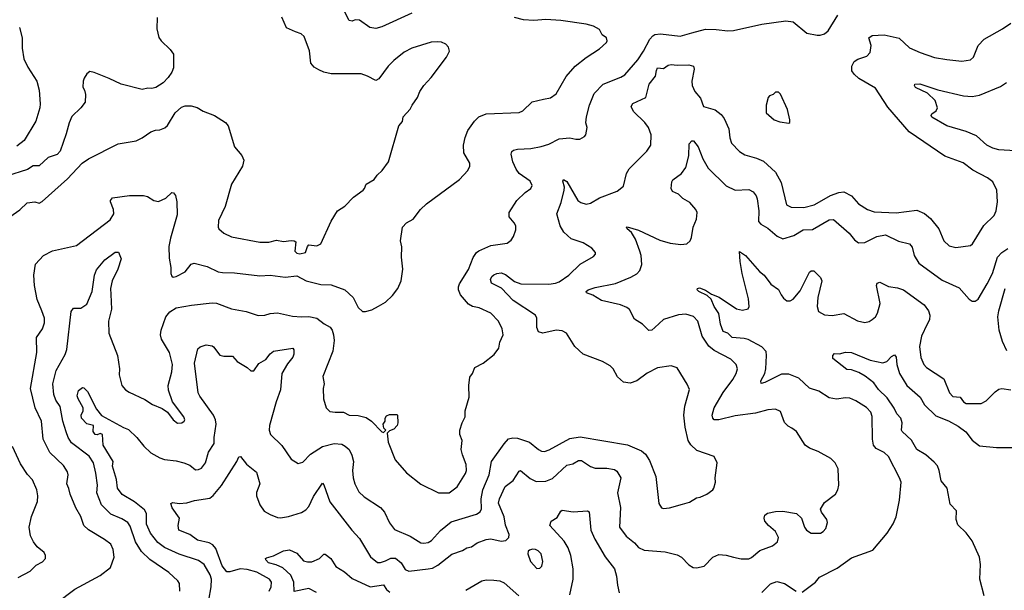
# Model space of a CAD drawing. Extents: x 1771496 to 1971148, y 471553 to 643630.
# Tile 44 of 256: x 1830244 to 1836851, y 522031 to 525857. Entities that reach past the tile are written whole.
import ezdxf

# ---------------------------------------------------------------- set-up
doc = ezdxf.new("R2010")
doc.units = 0

msp = doc.modelspace()

# ---------------------------------------------------------------- linework, layer by layer
at = {"layer": '0CON10XD'}
for points in [[(1832875, 525900), (1832675, 525808.9), (1832635, 525797.1), (1832593.6, 525803.6), (1832525, 525853.8), (1832495, 525856.7), (1832475, 525847.5), (1832455, 525852.5), (1832384.2, 525994.2)], [(1831167.7, 525872.3), (1831164, 525795), (1831177.7, 525737.7), (1831194.3, 525714.3), (1831255, 525657.5), (1831275.9, 525625.9), (1831276.7, 525535), (1831266.2, 525505), (1831241.2, 525468.8), (1831206.4, 525433.6), (1831158.3, 525401.7), (1831130, 525395), (1831105, 525398.8), (1831065, 525390), (1830925, 525423.8), (1830843.6, 525463.6), (1830745, 525503.3), (1830715, 525508.8), (1830695, 525493.3), (1830675.8, 525465), (1830670, 525445), (1830668.8, 525405), (1830680, 525385), (1830686.2, 525355), (1830683.3, 525305), (1830655, 525266.7), (1830595, 525208.8), (1830575.4, 525164.6), (1830557.2, 525092.8), (1830515.5, 524975), (1830496.4, 524953.6), (1830435, 524933.3), (1830375, 524877.1), (1830335, 524877.1), (1830297.6, 524852.4), (1830155, 524808.1)], [(1830177.5, 524535), (1830245, 524583.1), (1830295, 524628), (1830345, 524636.7), (1830375, 524627.5), (1830395, 524637.5), (1830565, 524790), (1830664, 524895), (1830706.2, 524925), (1830905.9, 525024.1), (1831026.7, 525045), (1831065.8, 525064.2), (1831125, 525106.2), (1831155, 525116.7), (1831185, 525117.5), (1831218.3, 525131.7), (1831235, 525147.5), (1831288.3, 525231.7), (1831329.3, 525270.7), (1831355, 525280), (1831395, 525280), (1831435, 525268.8), (1831475, 525243.8), (1831552.5, 525215), (1831625, 525167.5), (1831642.5, 525145), (1831686.7, 525005), (1831735, 524947.5), (1831748.8, 524915), (1831740, 524875), (1831665.8, 524755), (1831622, 524605), (1831578.8, 524511.2), (1831576.1, 524466.1), (1831581.2, 524455), (1831615, 524426), (1831665, 524400.8), (1831855, 524365.6), (1831915, 524365.6), (1831967.9, 524377.9), (1832015, 524370.5), (1832065, 524375.5), (1832085, 524374.5), (1832096.5, 524366.5), (1832091.5, 524305), (1832105, 524292.2), (1832125, 524288.1), (1832162.9, 524297.1), (1832174.7, 524335.3), (1832185, 524346.5), (1832238.3, 524341.7), (1832265.7, 524354.3), (1832334.2, 524505), (1832377.5, 524575), (1832425, 524606.7), (1832485, 524666.2), (1832548.8, 524715), (1832558.8, 524725), (1832570, 524755), (1832623.3, 524785), (1832642.5, 524815), (1832676.7, 524845), (1832718.8, 524905), (1832787.5, 525145), (1832812.5, 525175), (1832817.5, 525205), (1832863.6, 525256.4), (1832876.7, 525285), (1832913.3, 525335), (1832928.8, 525375), (1832955, 525416.7), (1833005, 525468.8), (1833108, 525605), (1833128.8, 525645), (1833122, 525672), (1833103.6, 525693.6), (1833075, 525706), (1833045, 525709.2), (1833004.3, 525705.7), (1832875, 525666.9), (1832825, 525639.2), (1832755, 525584), (1832716, 525545), (1832655, 525460), (1832635, 525448.8), (1832578.9, 525478.9), (1832535, 525494.4), (1832335, 525493.3), (1832285, 525504.3), (1832250.9, 525520.9), (1832219.7, 525539.7), (1832198, 525565), (1832189.1, 525649.1), (1832154, 525745), (1832133, 525763), (1832094.5, 525774.5), (1832035, 525803.3), (1832004, 525875)], [(1830487.4, 521942.6), (1830615, 522039.2), (1830785, 522131.2), (1830852.5, 522185), (1830877.7, 522252.3), (1830870.8, 522305), (1830855, 522340), (1830812.7, 522372.7), (1830706, 522436), (1830674.6, 522464.6), (1830653.8, 522525), (1830620.4, 522585), (1830583.1, 522675), (1830574.7, 522714.7), (1830559.5, 522745), (1830570, 522805), (1830565.6, 522825), (1830537.1, 522867.1), (1830447.3, 522955), (1830402.3, 523045), (1830389.6, 523165), (1830348.8, 523255), (1830316.4, 523385), (1830358.5, 523625), (1830358.1, 523725), (1830396.9, 523785), (1830411.4, 523825), (1830410, 523855), (1830391.9, 523905), (1830360.6, 523980.6), (1830342.9, 524075), (1830338.6, 524145), (1830351.2, 524218.8), (1830403.8, 524275), (1830465, 524307.5), (1830626.4, 524343.6), (1830850.6, 524515), (1830876.9, 524555), (1830873.1, 524585), (1830854.3, 524635), (1830854.4, 524645.6), (1830867.9, 524662.1), (1830981.3, 524678.7), (1831075, 524678.9), (1831101.7, 524671.7), (1831145, 524644.2), (1831175, 524637.5), (1831225, 524660.8), (1831265, 524698), (1831276.9, 524696.9), (1831288.7, 524678.7), (1831299.2, 524635), (1831301.7, 524548.3), (1831257.1, 524392.9), (1831244.5, 524335.5), (1831247, 524257), (1831259.2, 524195), (1831258, 524155), (1831265, 524137.5), (1831275, 524131.2), (1831295, 524134.3), (1831355, 524166.2), (1831395, 524216.9), (1831415, 524224.3), (1831502.4, 524202.4), (1831575, 524166.9), (1831605, 524161.9), (1831685, 524160.6), (1831855, 524140.6), (1831925, 524143.1), (1832025, 524130.6), (1832105, 524139.4), (1832167.5, 524105), (1832265, 524081.1), (1832335, 524080), (1832425, 524045.6), (1832481.4, 523995), (1832515, 523926.2), (1832545, 523901.2), (1832565, 523900), (1832607.3, 523912.7), (1832652.9, 523937.1), (1832697.9, 523962.1), (1832745, 524006.7), (1832781.2, 524055), (1832803.9, 524106.1), (1832816.2, 524185), (1832806.7, 524265), (1832808.8, 524335), (1832800, 524375), (1832813.9, 524466.1), (1832840, 524495), (1832885, 524520), (1832934, 524585), (1832975, 524622), (1833196.2, 524785), (1833250.8, 524845), (1833263.8, 524875), (1833263.8, 524895), (1833224, 524965), (1833221.4, 525015), (1833232.5, 525067.5), (1833251.4, 525115), (1833295, 525176), (1833326.2, 525205), (1833375, 525225.7), (1833595.7, 525234.3), (1833620, 525245), (1833683.9, 525306.1), (1833760, 525325), (1833805, 525334), (1833845, 525360.8), (1833911.9, 525475), (1833971.4, 525545), (1834045, 525604.3), (1834135, 525662.5), (1834181.2, 525705), (1834186, 525715), (1834181.2, 525735), (1834153.3, 525755), (1834135, 525792), (1834095, 525812.5), (1834045, 525827.5), (1833875, 525850.6), (1833775, 525857.8), (1833695, 525852.2), (1833625, 525855.6), (1833565, 525872.7)], [(1831317.8, 522025), (1831317.2, 522077.2), (1831305.4, 522095.4), (1831245, 522149.5), (1831117.8, 522237.8), (1831061, 522291), (1831022.1, 522355), (1830985, 522460.8), (1830969.1, 522485), (1830929.6, 522509.6), (1830855, 522540.5), (1830793.6, 522603.7), (1830761.2, 522685), (1830765.4, 522735), (1830755.9, 522815.9), (1830739.2, 522885), (1830710, 522930), (1830590.9, 523020.8), (1830568.5, 523055), (1830556.7, 523093.3), (1830534.7, 523164.7), (1830515, 523264), (1830486.9, 523306.9), (1830472.5, 523345), (1830466.7, 523415), (1830490, 523505), (1830548.7, 523611.3), (1830560.9, 523645), (1830588.7, 523901.3), (1830605, 523923.8), (1830655, 523921.9), (1830695, 523949.2), (1830729.5, 524035), (1830746.5, 524145), (1830760.5, 524179.5), (1830815, 524245.8), (1830885, 524298), (1830907.7, 524297.7), (1830925.9, 524254.1), (1830903.8, 524185), (1830864.3, 524105.7), (1830854.3, 524055), (1830855.6, 524015), (1830860, 523915), (1830840.5, 523835), (1830843.3, 523755), (1830900, 523605), (1830912.9, 523515), (1830911.4, 523475), (1830929.2, 523405), (1830954, 523375), (1830978.7, 523358.7), (1831085, 523310.8), (1831135, 523277.5), (1831200.5, 523250.5), (1831235.9, 523225.9), (1831273.3, 523175), (1831302.3, 523152.3), (1831333.3, 523155), (1831348.8, 523165), (1831352, 523175), (1831345, 523193.3), (1831270, 523295), (1831242.3, 523372.3), (1831241.2, 523405), (1831265.7, 523495), (1831270, 523545), (1831249.5, 523625), (1831196.9, 523715), (1831190, 523745), (1831193.3, 523775), (1831225, 523863.8), (1831251.4, 523898.6), (1831295, 523924.3), (1831396.8, 523943.2), (1831535, 523958.5), (1831565.4, 523955.4), (1831665, 523918.6), (1831765, 523899.4), (1831844.3, 523874.3), (1831890, 523875), (1831925, 523887.1), (1831975, 523891.1), (1832075, 523868.9), (1832135, 523863.6), (1832185, 523867.8), (1832238.8, 523855), (1832287.4, 523817.4), (1832328, 523795), (1832341.4, 523775), (1832350.5, 523745), (1832353.5, 523705), (1832344.5, 523635.5), (1832278.8, 523465), (1832286.2, 523415), (1832280, 523385), (1832282.5, 523315), (1832300, 523255), (1832325, 523230), (1832360, 523225), (1832416.4, 523226.4), (1832455.9, 523205.9), (1832515, 523202.5), (1832569.1, 523189.1), (1832605.8, 523165.8), (1832673.6, 523093.6), (1832685, 523090), (1832700, 523105), (1832688.3, 523118.3), (1832682.5, 523145), (1832697.5, 523165), (1832697.5, 523185), (1832705, 523200), (1832725, 523210), (1832775, 523210), (1832780, 523205), (1832782.5, 523155), (1832777.5, 523135), (1832755, 523112.5), (1832725, 523100), (1832710, 523085), (1832717.5, 523025), (1832763.8, 522905), (1832838.8, 522818.8), (1832935, 522742), (1833054.3, 522684.3), (1833125, 522684.3), (1833180, 522725), (1833235, 522813.3), (1833242, 522835), (1833241.2, 522875), (1833215, 522940), (1833207.5, 522975), (1833212.5, 523035), (1833197.5, 523075), (1833197.5, 523105), (1833212.5, 523155), (1833232.5, 523195), (1833232.5, 523235), (1833260, 523325), (1833257.5, 523405), (1833265, 523460), (1833282.5, 523485), (1833297.5, 523525), (1833355, 523553.3), (1833427.7, 523612.3), (1833460, 523655), (1833466.7, 523695), (1833488.8, 523745), (1833481.2, 523785), (1833458, 523835), (1833405, 523889.2), (1833326.7, 523925), (1833283, 523933), (1833255, 523950.6), (1833202.4, 524012.4), (1833189.5, 524045), (1833189.4, 524065), (1833195.7, 524085), (1833255, 524181.2), (1833287, 524263), (1833309.2, 524295), (1833325, 524307.8), (1833405, 524343.6), (1833515, 524358.8), (1833541.7, 524378.3), (1833557.7, 524402.3), (1833573, 524447), (1833572.5, 524475), (1833563.3, 524495), (1833528.8, 524535), (1833528, 524565), (1833580, 524645), (1833635, 524698), (1833674.2, 524725.8), (1833683.8, 524745), (1833668.8, 524775), (1833596.1, 524826.1), (1833574.7, 524854.7), (1833553.8, 524905), (1833541.4, 524955), (1833545.8, 524974.2), (1833558.3, 524981.7), (1833585, 524988.6), (1833675, 524993.3), (1833742.5, 525007.5), (1833795, 525021.9), (1833865, 525058.1), (1833935, 525065.8), (1833975, 525056.2), (1834003.6, 525056.4), (1834035, 525073.3), (1834043.3, 525085), (1834051.2, 525135), (1834044, 525165), (1834047.1, 525205), (1834066.7, 525285), (1834098.3, 525361.7), (1834160, 525425), (1834278.6, 525471.4), (1834305, 525487.5), (1834391.5, 525588.5), (1834429.5, 525645), (1834473, 525727), (1834491.7, 525748.3), (1834505, 525757.1), (1834545, 525763.1), (1834675.7, 525745.7), (1834755, 525768.9), (1834847, 525793), (1834918.3, 525791.7), (1834995, 525781.9), (1835035, 525784.4), (1835225, 525828.1), (1835385, 525850), (1835435, 525842.5), (1835525, 525767.5), (1835595, 525752.5), (1835615, 525752.5), (1835645, 525763.3), (1835668.8, 525781.2), (1835733.4, 525886.6)], [(1830244, 525805), (1830260, 525735), (1830260.8, 525665), (1830272.9, 525595), (1830299.7, 525539.7), (1830358.9, 525445), (1830374.5, 525385), (1830382.6, 525292.6), (1830380, 525265), (1830353.1, 525176.9), (1830275, 525047.1), (1830225, 525010)], [(1833844.3, 523774.3), (1833755.5, 523755.5), (1833726, 523765), (1833713.2, 523793.2), (1833713.5, 523855), (1833704.4, 523875), (1833555, 523973.2), (1833476.6, 524056.6), (1833411.1, 524091.1), (1833404.3, 524115), (1833412.5, 524135), (1833425, 524145.8), (1833445, 524155.6), (1833475, 524158.9), (1833505, 524148.2), (1833565, 524101.5), (1833607.5, 524085), (1833795, 524083.5), (1833840.6, 524089.4), (1833865, 524098.9), (1833930, 524145), (1834005, 524218.6), (1834095, 524268.8), (1834107.5, 524285), (1834107.5, 524295), (1834083.3, 524325), (1834025, 524360), (1833945, 524388.6), (1833895, 524431.4), (1833870.5, 524475), (1833848.5, 524555), (1833877.7, 524632.3), (1833898.2, 524715), (1833900, 524735), (1833888.6, 524775), (1833892.5, 524785), (1833915, 524772), (1833989.2, 524645), (1834010.6, 524630.6), (1834045, 524621.1), (1834075, 524626.9), (1834135, 524663.3), (1834252.4, 524707.6), (1834295, 524740), (1834315.7, 524825), (1834332.8, 524857.2), (1834452, 524975), (1834479.2, 525015), (1834482, 525085), (1834463.4, 525133.4), (1834438.2, 525168.2), (1834362, 525242), (1834347.5, 525275), (1834358, 525295), (1834445.2, 525334.8), (1834468.2, 525425), (1834511.4, 525478.6), (1834517.1, 525517.1), (1834525, 525534.2), (1834565, 525529.6), (1834595, 525552.3), (1834615, 525556.9), (1834655, 525551.5), (1834735, 525554.5), (1834765, 525546), (1834771.1, 525525), (1834754.4, 525445), (1834757.5, 525415), (1834775, 525376.2), (1834811.5, 525331.5), (1834833.5, 525275), (1834911.9, 525251.9), (1834950.7, 525220.7), (1834971.9, 525195), (1835002.5, 525125), (1835009.4, 525065), (1835020.2, 525030.2), (1835075, 524974.2), (1835110, 524950), (1835188.9, 524928.9), (1835235, 524908.1), (1835315, 524834.2), (1835354.4, 524765), (1835388.6, 524615), (1835419.8, 524599.8), (1835505, 524597.9), (1835575, 524615.4), (1835611.4, 524635), (1835685, 524678.2), (1835741.4, 524698.6), (1835775, 524702.2), (1835825, 524675.6), (1835871.9, 524621.9), (1835934, 524584), (1835977.9, 524567.9), (1836125, 524562.5), (1836265, 524579.2), (1836316.6, 524556.6), (1836355.8, 524525), (1836412, 524455), (1836444.2, 524374.2), (1836481.2, 524341.2), (1836525, 524330), (1836625, 524344), (1836638, 524355), (1836713.2, 524476.8), (1836783.3, 524545), (1836796.2, 524575), (1836806, 524635), (1836802, 524715), (1836775, 524768.8), (1836737.6, 524797.6), (1836638.9, 524848.9), (1836575, 524897.5), (1836451.7, 524941.7), (1836212, 525105), (1836069.7, 525269.7), (1835987.6, 525397.6), (1835875, 525462.7), (1835842.8, 525492.8), (1835828.5, 525515), (1835827.2, 525545), (1835844.2, 525575.8), (1835868.1, 525591.9), (1835928.6, 525611.4), (1835952, 525638), (1835958.8, 525685), (1835941.9, 525735), (1835965, 525751.5), (1836045, 525755.4), (1836145, 525733.1), (1836215, 525669.2), (1836286.8, 525636.8), (1836383.4, 525603.4), (1836465, 525589.4), (1836565, 525579.4), (1836625, 525587.5), (1836644.4, 525605.6), (1836675, 525684), (1836715, 525725.7), (1836840, 525795), (1836895.5, 525834.5)], [(1836925, 524978.2), (1836815, 524985.4), (1836775, 524995.4), (1836734.8, 525014.8), (1836665, 525077.3), (1836595, 525108.2), (1836465, 525145.3), (1836364.1, 525204.1), (1836360, 525215), (1836364.5, 525225), (1836392.9, 525245), (1836403.3, 525265), (1836386.1, 525316.1), (1836335, 525364.5), (1836255, 525402.5), (1836248, 525415), (1836251.2, 525425), (1836285, 525426.2), (1836405, 525385.6), (1836576.4, 525346.4), (1836635, 525342.2), (1836685, 525351.9), (1836825, 525410), (1836866, 525435)], [(1835405, 525162.5), (1835411.7, 525168.3), (1835412.5, 525185), (1835396.7, 525255), (1835348.3, 525358.3), (1835335, 525370), (1835315, 525370), (1835300, 525355), (1835275, 525347.5), (1835267.5, 525335), (1835253.8, 525285), (1835252.3, 525232.3), (1835306.4, 525186.4), (1835345, 525171.2), (1835405, 525162.5)], [(1835425, 523118.8), (1835401.7, 523131.7), (1835376.4, 523156.4), (1835349.5, 523229.5), (1835315, 523246.2), (1835265, 523240), (1835182.1, 523217.9), (1835045, 523201.8), (1834935, 523173.5), (1834903.8, 523175), (1834894.3, 523185), (1834891.9, 523205), (1834905, 523253.8), (1834963.6, 523356.4), (1835030, 523445), (1835051.9, 523485), (1835061.4, 523515), (1835052.9, 523545), (1835015, 523581.9), (1834905, 523640), (1834868.1, 523668.1), (1834824.6, 523735), (1834794.4, 523835), (1834765, 523866.7), (1834715, 523883.3), (1834665, 523878.9), (1834565, 523846.9), (1834506.7, 523793.3), (1834485, 523774.3), (1834465, 523772.9), (1834424.4, 523815), (1834369.9, 523849.9), (1834335, 523914.3), (1834317.7, 523927.7), (1834275.5, 523944.5), (1834149.2, 523975), (1834089.5, 524009.5), (1834046.7, 524025), (1834046, 524035), (1834058, 524045), (1834105, 524061.8), (1834241.4, 524088.6), (1834345, 524130), (1834385, 524152.5), (1834405.5, 524174.5), (1834418.9, 524215), (1834413.9, 524275), (1834405.4, 524305), (1834375.3, 524385.3), (1834349.1, 524429.1), (1834321.4, 524455), (1834316.7, 524465), (1834321.4, 524468.6), (1834396.1, 524446.1), (1834538.7, 524378.7), (1834609.1, 524359.1), (1834679.5, 524350.5), (1834720, 524355), (1834742.5, 524375), (1834753, 524397), (1834763.8, 524465), (1834785, 524520), (1834790, 524565), (1834782, 524585), (1834740.3, 524630.3), (1834695, 524658.6), (1834665, 524687.1), (1834623.8, 524705), (1834615.8, 524725), (1834619.2, 524770.8), (1834627, 524783), (1834684.4, 524825.6), (1834713.4, 524866.6), (1834734.4, 524945), (1834737.5, 525025), (1834755, 525043.8), (1834765, 525043.8), (1834796, 525005), (1834827.8, 524925), (1834865, 524862), (1834985, 524742), (1835044.5, 524714.5), (1835137.9, 524717.9), (1835165, 524702), (1835185, 524676), (1835191.8, 524655), (1835202.9, 524575), (1835202.8, 524502.8), (1835216.7, 524486.7), (1835265, 524459.4), (1835326.2, 524405), (1835365, 524388.6), (1835439.8, 524410.2), (1835501.5, 524448.5), (1835565, 524450.5), (1835675, 524515.6), (1835705, 524517.1), (1835810.8, 524425), (1835845, 524380.8), (1835871.7, 524361.7), (1835915, 524362.7), (1835996.2, 524403.8), (1836054.4, 524414.4), (1836140.9, 524370.9), (1836215, 524354.2), (1836232.2, 524332.2), (1836247.1, 524275), (1836277.5, 524225), (1836435, 524111.1), (1836548.9, 524058.9), (1836615, 523983.3), (1836635, 523970), (1836655, 523968.8), (1836676.8, 523983.2), (1836736.5, 524085), (1836772.9, 524155), (1836804.5, 524265), (1836835, 524296.9), (1836875, 524321.9)], [(1835495, 522018), (1835583.8, 522085), (1835611.3, 522118.7), (1835729.7, 522180.3), (1835825, 522249.2), (1835968.8, 522301.2), (1836064, 522415), (1836105, 522476.7), (1836125.8, 522524.2), (1836148.8, 522635), (1836158.8, 522755), (1836148.8, 522785), (1836075, 522927.5), (1836045.7, 522955), (1835992, 522982), (1835972.7, 523005), (1835966.9, 523045), (1835965.5, 523195.5), (1835954.4, 523225), (1835926.5, 523256.5), (1835855, 523302.5), (1835815, 523319.1), (1835785, 523322.5), (1835725, 523312.1), (1835675, 523322.3), (1835605.7, 523365.7), (1835545, 523385.4), (1835473.1, 523453.1), (1835405, 523480.4), (1835355, 523480.8), (1835245, 523423.3), (1835218.6, 523418.6), (1835216.5, 523435), (1835243.3, 523485), (1835251.6, 523515), (1835256, 523606), (1835252.1, 523632.1), (1835224.6, 523664.6), (1835131.7, 523711.7), (1835105, 523719.1), (1835026, 523725), (1834995, 523754.3), (1834965, 523767.1), (1834946.8, 523815), (1834936, 523886), (1834903.8, 523935), (1834883.2, 523983.2), (1834858.3, 524008.3), (1834801.2, 524035), (1834790, 524045), (1834793.3, 524055), (1834805, 524058.6), (1834845, 524044.4), (1834887.4, 524017.4), (1834937.5, 523997.5), (1835055, 523917.8), (1835095, 523908.9), (1835132, 523918), (1835138, 523935), (1835134.4, 523985), (1835091.2, 524155), (1835077.9, 524235), (1835075, 524302.5), (1835114.2, 524275), (1835209.5, 524169.5), (1835239.4, 524145), (1835285, 524084.3), (1835335, 524048), (1835353.1, 524013.1), (1835368.8, 523988.8), (1835392.7, 523972.7), (1835415, 523972.5), (1835435, 523984), (1835482, 524038), (1835544.3, 524165), (1835555, 524172), (1835572, 524172), (1835617.4, 524127.4), (1835627.1, 524105), (1835600, 523995), (1835595.5, 523935), (1835605, 523901.4), (1835645, 523879.1), (1835695, 523873.6), (1835775, 523886), (1835865, 523837.1), (1835915, 523827.5), (1835945, 523834.2), (1835965, 523846), (1835986, 523865), (1835999.7, 523890.3), (1836017.1, 523955), (1835994.2, 524075), (1835998.8, 524091.2), (1836015, 524096), (1836075, 524068.6), (1836135, 524059.4), (1836175, 524045.7), (1836314, 523945), (1836343.1, 523905), (1836351.9, 523875), (1836350, 523845), (1836333.3, 523815), (1836296.5, 523735), (1836281.5, 523665), (1836291.7, 523591.7), (1836311.9, 523545), (1836328, 523525), (1836445, 523449.2), (1836483.1, 523355), (1836505, 523330.6), (1836555, 523327.1), (1836576.5, 523295), (1836595, 523283.8), (1836695, 523284.2), (1836729.1, 523300.9), (1836789.1, 523360.9), (1836815, 523378.8), (1836835, 523383.8), (1836895.9, 523375.9)], [(1836867.4, 523637.4), (1836839.4, 523699.4), (1836816, 523775), (1836807.3, 523865), (1836815.3, 523904.7), (1836856.7, 524055)], [(1831512.5, 521965), (1831528.8, 522055), (1831530.4, 522105), (1831522.1, 522135), (1831481.5, 522205), (1831445, 522230.4), (1831315, 522274.1), (1831215, 522317.6), (1831170.8, 522350.8), (1831121.4, 522415), (1831094.7, 522475), (1831095.5, 522545), (1831081.3, 522571.3), (1831015, 522623.8), (1830932.4, 522672.4), (1830899.6, 522715), (1830894.1, 522775), (1830867.3, 522862.8), (1830870.9, 522895), (1830803.5, 523005), (1830800, 523075), (1830785, 523082.5), (1830765, 523072.5), (1830750, 523075), (1830736.7, 523095), (1830740, 523135), (1830695, 523147.5), (1830658.1, 523185), (1830656.9, 523205), (1830670.6, 523235), (1830669.4, 523255), (1830635.8, 523315), (1830630.8, 523335), (1830638.3, 523371.7), (1830665, 523390), (1830675, 523387.5), (1830698.8, 523365), (1830760, 523245), (1830793.6, 523203.6), (1830941.9, 523121.9), (1830975, 523110), (1831030.8, 523055), (1831077.4, 522997.4), (1831125, 522952.9), (1831185, 522918.6), (1831215, 522908.1), (1831295, 522899.4), (1831345, 522885.6), (1831385, 522869.2), (1831425, 522839.4), (1831445, 522840), (1831465, 522850.5), (1831490.4, 522885), (1831511.7, 522958.3), (1831549.6, 523015), (1831548.8, 523055), (1831562.9, 523145), (1831558, 523175), (1831543.6, 523205), (1831452.2, 523332.2), (1831442.7, 523355), (1831416.2, 523553.8), (1831440.5, 523649.5), (1831456, 523664), (1831495, 523676), (1831535, 523669.4), (1831545, 523663.8), (1831587.3, 523607.3), (1831615, 523600), (1831671.7, 523601.7), (1831704.4, 523564.4), (1831771.2, 523525), (1831795, 523502.5), (1831815, 523503.3), (1831847.9, 523552.1), (1831895, 523579.2), (1831924, 523616), (1831946.3, 523633.7), (1832077.5, 523655), (1832083.6, 523643.6), (1832084, 523615), (1832078, 523595), (1832040.5, 523549.5), (1832003.3, 523485), (1831994.6, 523375), (1831965, 523293.8), (1831920, 523135), (1831918.1, 523105), (1831926.6, 523076.6), (1832002.8, 523002.8), (1832065, 522910.8), (1832112.1, 522882.1), (1832145, 522890.6), (1832195, 522942.9), (1832275, 522994.4), (1832355, 523016.4), (1832405, 523011.8), (1832428.3, 522998.3), (1832455.6, 522975), (1832473, 522937), (1832483.8, 522895), (1832476.7, 522835), (1832481.1, 522785), (1832492.2, 522745), (1832520.6, 522690.6), (1832555, 522658.6), (1832665, 522585.8), (1832692.9, 522555), (1832725, 522483.8), (1832758.7, 522438.7), (1832865, 522393.3), (1832935, 522349.4), (1832957, 522347), (1832985, 522351.5), (1833007.5, 522365), (1833068.9, 522431.1), (1833139.6, 522490.4), (1833309.5, 522540.5), (1833333.9, 522556.1), (1833343.8, 522576.2), (1833341.8, 522645), (1833351.2, 522705), (1833393.6, 522806.3), (1833410.8, 522895), (1833495, 523013.1), (1833525, 523046.7), (1833553.2, 523053.2), (1833585, 523050.5), (1833665, 523024.4), (1833725, 522975.6), (1833745, 522964.4), (1833765, 522961.9), (1833796.9, 522973.1), (1833935, 523049.5), (1834005, 523060.9), (1834323, 523007), (1834416.3, 522966.3), (1834442.8, 522942.8), (1834470.5, 522900.5), (1834513.1, 522795), (1834532.9, 522612.9), (1834550, 522585), (1834565, 522580), (1834605, 522583.8), (1834692.3, 522607.7), (1834737.7, 522622.3), (1834785, 522650), (1834810, 522655), (1834855, 522676.7), (1834896.4, 522703.6), (1834902.5, 522715), (1834912.5, 522755), (1834910, 522785), (1834923.3, 522885), (1834905, 522927.5), (1834788.3, 522968.3), (1834746.6, 523006.6), (1834730.6, 523035), (1834709.4, 523125), (1834701.4, 523205), (1834707.5, 523265), (1834737.7, 523377.7), (1834724.1, 523414.1), (1834655, 523522.5), (1834616.2, 523536.2), (1834525, 523523.8), (1834455, 523488), (1834385, 523436), (1834339.5, 523420.5), (1834296.1, 523426.1), (1834255, 523463.3), (1834225.8, 523515.8), (1834205.8, 523535.8), (1834155, 523566.2), (1834025, 523614), (1833970, 523665), (1833914.2, 523754.2), (1833885, 523770.8), (1833844.3, 523774.3)], [(1836715.6, 521995), (1836687.3, 522105), (1836691.8, 522205), (1836685, 522253.3), (1836635, 522362), (1836595, 522415.7), (1836539.1, 522469.1), (1836528.5, 522505), (1836530, 522565), (1836487.5, 522607.5), (1836467.3, 522715), (1836428.2, 522765), (1836414.5, 522835), (1836401.8, 522865), (1836380.9, 522890.8), (1836325, 522939.6), (1836264.8, 522974.8), (1836227.4, 523037.4), (1836165.8, 523095), (1836160.8, 523105), (1836166.4, 523153.6), (1836156.4, 523185), (1836130.9, 523215), (1836112.9, 523252.9), (1836065, 523321.9), (1836006.9, 523376.9), (1835975, 523422), (1835917.5, 523467.5), (1835875, 523492.5), (1835825, 523510), (1835795, 523510.8), (1835700, 523585), (1835700, 523605), (1835711.4, 523618.6), (1835745, 523616.5), (1835785, 523627.3), (1835825, 523626.5), (1835950, 523575), (1836035, 523556.9), (1836062, 523565), (1836095, 523599.2), (1836115, 523610), (1836124.4, 523594.4), (1836130, 523545), (1836147.7, 523485), (1836196.7, 523405), (1836285.7, 523325), (1836314.8, 523274.7), (1836391.1, 523201.1), (1836477.1, 523167.1), (1836540.7, 523130.7), (1836593.1, 523093.1), (1836635, 523038.6), (1836685, 522998.6), (1836798.3, 522988.3), (1836915, 522988.9)], [(1831918.5, 522025), (1831931.1, 522055), (1831933.1, 522085), (1831919.4, 522105), (1831835, 522152.3), (1831771.1, 522171.1), (1831724.1, 522175.9), (1831655, 522154.6), (1831635, 522155.5), (1831603.4, 522195), (1831560.5, 522310.5), (1831539.4, 522335), (1831515, 522349.6), (1831437.3, 522367.2), (1831385, 522405.6), (1831312, 522435), (1831307.5, 522465), (1831316, 522515), (1831266.9, 522585), (1831257.5, 522612.5), (1831270.8, 522619.2), (1831315, 522612.2), (1831365, 522616.9), (1831417.6, 522632.4), (1831520.9, 522649.1), (1831543.2, 522666.8), (1831597.3, 522732.7), (1831700.6, 522895), (1831714.5, 522925.5), (1831725, 522928.8), (1831766, 522876), (1831832.2, 522822.2), (1831855.7, 522745), (1831833.7, 522686.3), (1831832.2, 522665), (1831855.6, 522605), (1831885, 522562.5), (1831925, 522538.6), (1831975, 522520), (1831995, 522517.1), (1832047.5, 522525), (1832135, 522552.5), (1832165, 522570.8), (1832185, 522592), (1832215, 522659.2), (1832275, 522750), (1832285, 522737.5), (1832325.6, 522625), (1832472.5, 522435), (1832525, 522378), (1832598.1, 522255), (1832645, 522218.1), (1832665, 522216.5), (1832698, 522228), (1832735, 522247.3), (1832765, 522245.9), (1832802.9, 522215), (1832831.3, 522171.3), (1832855, 522160), (1832986.1, 522173.9), (1833015, 522180.5), (1833051.1, 522198.9), (1833145, 522272.9), (1833215, 522296.9), (1833245, 522315.6), (1833275, 522322.9), (1833315, 522349.4), (1833375, 522372.2), (1833405, 522375.6), (1833475, 522361.4), (1833505.6, 522364.4), (1833525.6, 522384.4), (1833527.8, 522405), (1833505, 522468.8), (1833494.2, 522524.2), (1833457.3, 522615), (1833464.1, 522645), (1833502.7, 522727.3), (1833555, 522767.1), (1833595, 522830), (1833605, 522834), (1833669.6, 522779.6), (1833710.9, 522760.9), (1833775, 522761.8), (1833819.2, 522780.8), (1833915, 522869.1), (1833955, 522880), (1833995, 522901.5), (1834015, 522900.6), (1834075, 522861.5), (1834105, 522850), (1834185, 522849.1), (1834235, 522840.7), (1834250.4, 522830.4), (1834278.1, 522785), (1834255.6, 522685), (1834276.2, 522586.2), (1834270, 522455), (1834314.1, 522394.1), (1834369.6, 522349.6), (1834397, 522317), (1834435, 522300), (1834575, 522288.1), (1834655, 522269.4), (1834685, 522254.2), (1834735, 522202), (1834764.4, 522184.4), (1834785, 522180.8), (1834837.4, 522192.6), (1834895, 522252.5), (1834935, 522270.8), (1834985, 522267.1), (1835034.3, 522254.3), (1835085, 522242.5), (1835137, 522243), (1835155, 522251.2), (1835211.7, 522298.3), (1835295, 522328.8), (1835330, 522355), (1835336, 522385), (1835316, 522425), (1835268.8, 522465), (1835244, 522495), (1835238.8, 522515), (1835243.3, 522535), (1835262.7, 522547.3), (1835315, 522558.6), (1835365, 522560.8), (1835455.6, 522545.6), (1835490, 522515), (1835510, 522455), (1835523.2, 522433.2), (1835555, 522414), (1835617.5, 522415), (1835635.5, 522424.5), (1835654.3, 522445.7), (1835664.2, 522485), (1835660.8, 522505), (1835623.8, 522555), (1835618.8, 522575), (1835645, 522620), (1835717.5, 522675), (1835733.8, 522705), (1835740, 522735), (1835736.7, 522845), (1835716.1, 522886.1), (1835687.5, 522915), (1835601.7, 522961.7), (1835544.3, 522984.3), (1835514.3, 523004.3), (1835456.7, 523095), (1835425, 523118.8)], [(1830235, 522115.8), (1830315, 522160), (1830355, 522198.8), (1830397.3, 522222.7), (1830417.5, 522245), (1830417.5, 522265), (1830407.5, 522285), (1830362.3, 522322.3), (1830336.2, 522355), (1830315.8, 522395.8), (1830307.5, 522455), (1830323, 522527), (1830362.7, 522627.3), (1830365.8, 522665), (1830358.6, 522705), (1830330.9, 522770.9), (1830297.6, 522807.6), (1830248.7, 522878.7), (1830197.1, 522995)], [(1833935, 522000), (1833958.2, 522105), (1833957.5, 522175), (1833941.8, 522265), (1833924.5, 522315), (1833898.8, 522361.2), (1833802, 522465), (1833810, 522495), (1833851.2, 522518.8), (1833875, 522562.5), (1833885, 522568), (1833957.7, 522557.7), (1834055, 522563.8), (1834065, 522557.5), (1834076.5, 522435), (1834103.8, 522375), (1834173.1, 522255), (1834234.5, 522175), (1834249.1, 522125), (1834254.6, 522064.6), (1834266.9, 522015)], [(1832235, 522017.3), (1832185, 522043.3), (1832085, 522024), (1832083.8, 522085), (1832063.2, 522133.2), (1832010.9, 522180.9), (1831965, 522202.1), (1831914.4, 522215), (1831896.2, 522235), (1831893.8, 522245), (1831900.5, 522249.5), (1831947.5, 522262.5), (1832015, 522296.7), (1832055, 522301.9), (1832105, 522280.8), (1832148.9, 522228.9), (1832175, 522220.9), (1832205, 522220.9), (1832255, 522244.5), (1832285, 522272.5), (1832295, 522274.3), (1832331.9, 522245), (1832365, 522190), (1832422.9, 522155), (1832475, 522110.5), (1832595, 522055.4), (1832685, 522067.1), (1832706.1, 522036.1), (1832728.8, 522018.8)], [(1833715, 522176.2), (1833735, 522178.8), (1833747.9, 522192.1), (1833754.3, 522225), (1833742.5, 522275), (1833723.8, 522295), (1833705, 522304.2), (1833685, 522307.5), (1833665, 522301.2), (1833656.1, 522293.9), (1833653.9, 522276.1), (1833670.8, 522225), (1833715, 522176.2)], [(1833238.9, 522031.1), (1833345, 522094.2), (1833375, 522101.4), (1833425, 522100), (1833465, 522094.3), (1833495, 522081.4), (1833594.3, 521995)], [(1835223, 522017), (1835282.5, 522075), (1835325, 522090), (1835376, 522076), (1835455, 522025.8)]]:
    msp.add_lwpolyline(points, dxfattribs=at)

doc.saveas('drawing.dxf')
